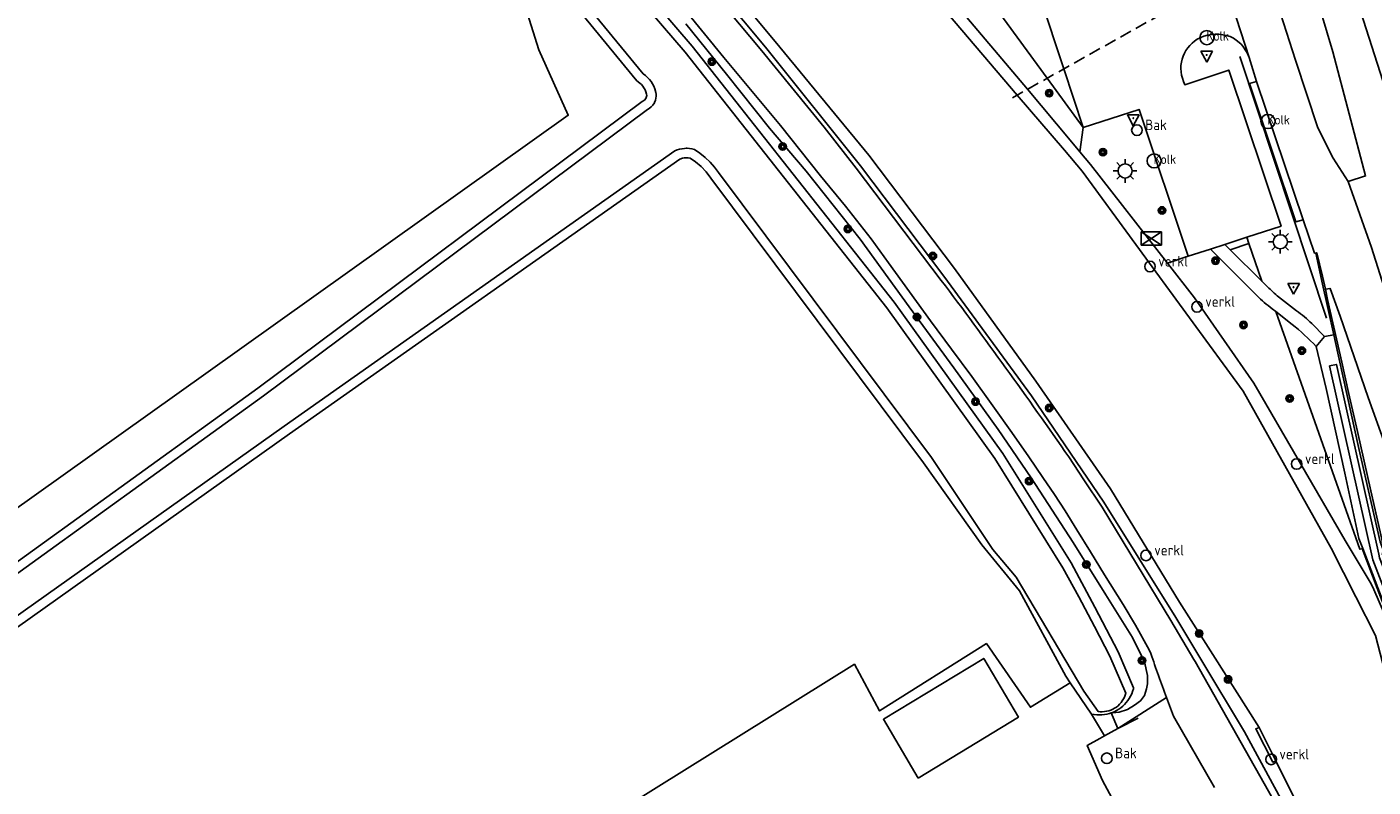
# Model space of a CAD drawing. Header units: metres. Extents: x 121613 to 124518, y 449573 to 453879.
# Tile 60 of 71: x 121725 to 121839, y 453505 to 453569. Entities that reach past the tile are written whole.
import ezdxf

# ---------------------------------------------------------------- set-up
doc = ezdxf.new("R2010")
doc.units = ezdxf.units.M
doc.header["$LTSCALE"] = 4
doc.linetypes.add('STIPPELFIJN', pattern=[0.375, 0.25, -0.125])
doc.layers.get('0').update_dxf_attribs({"linetype": 'CONTINUOUS'})
for name, color, linetype in [('G_BTD', 3, 'CONTINUOUS'), ('G_OTD', 32, 'CONTINUOUS'), ('G_OWG', 6, 'CONTINUOUS'), ('G_OWT', 6, 'CONTINUOUS'), ('G_WGD', 7, 'CONTINUOUS'), ('G_WTD', 5, 'CONTINUOUS'), ('LKWDUP', 5, 'CONTINUOUS'), ('LSHD', 3, 'CONTINUOUS'), ('LVGO', 3, 'CONTINUOUS'), ('LWGI', 7, 'CONTINUOUS'), ('PVGO', 102, 'CONTINUOUS')]:
    doc.layers.add(name, color=color, linetype=linetype)
for name, color, linetype, true_color in [('PBAK', 7, 'CONTINUOUS', 0xbd2877), ('PBRD', 7, 'CONTINUOUS', 0xbd2877), ('PKST', 7, 'CONTINUOUS', 0xbd2877), ('PPAL', 7, 'CONTINUOUS', 0xbd2877), ('PPUT', 7, 'CONTINUOUS', 0xbd2877)]:
    doc.layers.add(name, color=color, linetype=linetype, true_color=true_color)
doc.styles.add('ISO', font='ISO')
doc.linetypes.add('HAAG', pattern='A,0.25,-0.25,[151,BLOK.SHX,S=0.25,R=0,X=0,Y=0],-0.25,0.25', length=1)

# ---------------------------------------------------------------- blocks, each defined once
blk = doc.blocks.new('verklikker')
at = {"color": 0}
blk.add_circle((0, 0), 0.45, dxfattribs=at)
at = {"color": 0, "style": 'ISO'}
blk.add_attdef('VERKLIKKER', (0.7, 0), '', height=0.9, dxfattribs=at)
blk = doc.blocks.new('boom')
at = {"color": 0}
for radius in [0.315, 0.225, 0.135]:
    blk.add_circle((0, 0), radius, dxfattribs=at)
blk = doc.blocks.new('lichtmast')
at = {"color": 0}
for p, q in [((-0.6, 0), (-1, 0)), ((-0.71, 0.71), (-0.42, 0.42)), ((0, 0.6), (0, 1)), ((0.42, 0.42), (0.71, 0.71)), ((0.6, 0), (1, 0)), ((-0.42, -0.42), (-0.71, -0.71)), ((0, -0.6), (0, -1)), ((0.42, -0.42), (0.71, -0.71))]:
    blk.add_line(p, q, dxfattribs=at)
blk.add_circle((0, 0), 0.6, dxfattribs=at)
blk = doc.blocks.new('kolk')
at = {"color": 0}
blk.add_circle((0, 0), 0.6, dxfattribs=at)
at = {"color": 0, "linetype": 'Continuous', "style": 'ISO'}
blk.add_attdef('KOLK', (-0.04, -0.26), '', height=0.8, dxfattribs=at)
blk = doc.blocks.new('verkeersbord')
at = {"color": 0}
for p, q in [((0.5, 0.32), (-0.5, 0.32)), ((-0.5, 0.32), (0, -0.6)), ((0, -0.6), (0.5, 0.32))]:
    blk.add_line(p, q, dxfattribs=at)
blk = doc.blocks.new('strooikist')
at = {"color": 0}
blk.add_circle((0, 0), 0.45, dxfattribs=at)
at = {"color": 0, "style": 'ISO'}
blk.add_attdef('STROOIKIST', (0.7, 0), '', height=0.9, dxfattribs=at)
blk = doc.blocks.new('schk.dwg')
for p, q in [((0.86, 0.56), (-0.86, 0.56)), ((-0.86, 0.56), (-0.86, -0.56)), ((0.86, -0.56), (0.86, 0.56)), ((-0.86, -0.56), (0.86, -0.56))]:
    blk.add_line(p, q)
at = {"linetype": 'Continuous'}
for p, q in [((-0.86, 0.56), (0.86, -0.56)), ((-0.86, -0.56), (0.86, 0.56))]:
    blk.add_line(p, q, dxfattribs=at)
blk = doc.blocks.new('verkeersbord-pl')
at = {"linetype": 'Continuous'}
blk.add_circle((0, 0), 0.03, dxfattribs=at)

msp = doc.modelspace()

# ---------------------------------------------------------------- linework, layer by layer
at = {"layer": 'G_BTD', "linetype": 'Continuous', "transparency": 33554687}
for points in [[(121706.676, 453516.161), (121740.125, 453539.99), (121770.863, 453561.887), (121768.38, 453567.423), (121764.647, 453579.3)], [(121823.426, 453549.926), (121821.658, 453549.35)]]:
    msp.add_lwpolyline(points, dxfattribs=at)
at = {"layer": 'G_OTD', "linetype": 'Continuous', "transparency": 33554687}
for points in [[(121797.055, 453453.484), (121793.079, 453459.381), (121790.512, 453457.56), (121788.601, 453460.253), (121791.904, 453462.596), (121789.366, 453466.173), (121795.55, 453470.56), (121794.436, 453472.131), (121796.4, 453473.524), (121793.313, 453478.693), (121786.363, 453474.542), (121778.476, 453488.786), (121774.381, 453486.231), (121766.884, 453498.247), (121771.57, 453501.171), (121775.91, 453503.352), (121795.119, 453515.338), (121797.262, 453511.369), (121806.311, 453517.084), (121810.041, 453511.687), (121813.426, 453513.77)], [(121800.52, 453505.679), (121797.578, 453510.663), (121806.09, 453515.831), (121809.032, 453510.847), (121800.52, 453505.679)], [(121816.332, 453509.259), (121815.233, 453511.112)]]:
    msp.add_lwpolyline(points, dxfattribs=at)
at = {"layer": 'G_OWG', "linetype": 'Continuous', "transparency": 33554687}
for points in [[(121814.526, 453560.843), (121811.47, 453565.027), (121800.754, 453579.696)], [(121780.82, 453569.64), (121784.28, 453565.36), (121787.92, 453560.78), (121791.02, 453557.14), (121795.6, 453551.38), (121799.76, 453545.64), (121803.56, 453540.46), (121807.32, 453535.24), (121810.1, 453531.14), (121813.68, 453525.66), (121816.44, 453521.22), (121818.7, 453517.6), (121819.72, 453515.54), (121819.98, 453514.38), (121819.98, 453513.942), (121819.98, 453513.68), (121819.9, 453513.26), (121819.72, 453512.68), (121819.38, 453512.24), (121818.86, 453511.86), (121818.28, 453511.5), (121817.56, 453511.28), (121817, 453511.2), (121816.917, 453511.21)], [(121829.221, 453564.743), (121828.606, 453564.572), (121832.545, 453552.859), (121833.161, 453553.029)], [(121814.526, 453560.843), (121814.246, 453558.79)], [(121828.385, 453551.542), (121828.57, 453551.004)], [(121826.989, 453550.473), (121828.57, 453551.004)], [(121828.57, 453551.004), (121829.661, 453547.83)], [(121830.843, 453545.25), (121837.984, 453525.088), (121838.22, 453525.152)], [(121821.579, 453512.509), (121817.466, 453509.889)], [(121817.466, 453509.889), (121816.893, 453511.202)], [(121816.332, 453509.259), (121815.926, 453509.034), (121814.846, 453508.435), (121816.16, 453505.487), (121818.673, 453500.797), (121819.25, 453501.117), (121820.441, 453501.778)], [(121817.466, 453509.889), (121816.332, 453509.259)]]:
    msp.add_lwpolyline(points, dxfattribs=at)
at = {"layer": 'G_OWT', "linetype": 'Continuous', "transparency": 33554687}
for points in [[(121758.87, 453593.96), (121781.38, 453567.75), (121798.5, 453546.05), (121807.7, 453533.21), (121813.49, 453523.92), (121815.52, 453520.17), (121817.49, 453516.38), (121818.798, 453513.341), (121818.772, 453513.236), (121818.709, 453513.027), (121818.631, 453512.825), (121818.538, 453512.628), (121818.431, 453512.439), (121818.31, 453512.258), (121818.176, 453512.086), (121818.03, 453511.925), (121817.872, 453511.775), (121817.704, 453511.637), (121817.527, 453511.512), (121817.34, 453511.4), (121817.146, 453511.302), (121816.945, 453511.219), (121816.917, 453511.21)], [(121770.503, 453588.135), (121787.571, 453567.672), (121795.64, 453557.609), (121802.699, 453548.252), (121810.145, 453538.087), (121816.276, 453529.076), (121822.374, 453519.293), (121824.497, 453515.76), (121828.205, 453509.591), (121833.293, 453500.221), (121838.313, 453490.814), (121844.763, 453478.006), (121845.736, 453476.073), (121849.833, 453468.626), (121851.663, 453465.806), (121852.676, 453463.861), (121859.92, 453452.136), (121866.459, 453442.278), (121879.163, 453424.471), (121885.744, 453415.405), (121892.239, 453407.223), (121900.84, 453396.14)], [(121793.644, 453583.575), (121803.075, 453572.091), (121803.418, 453571.683), (121809.797, 453564.087), (121813.425, 453559.767), (121814.246, 453558.79)], [(121720.64, 453521.5), (121744.54, 453538.75), (121777.13, 453563.05), (121777.32, 453563.18), (121777.44, 453563.3), (121777.47, 453563.4), (121777.51, 453563.56), (121777.5, 453563.68), (121777.44, 453563.88), (121777.37, 453564.05), (121777.28, 453564.21), (121777.18, 453564.35), (121777.06, 453564.49), (121776.92, 453564.62), (121776.67, 453564.81), (121767.42, 453576.08), (121764.647, 453579.3)], [(121813.426, 453513.77), (121813.059, 453514.31), (121809.125, 453521.569), (121805.927, 453525.471), (121800.98, 453532.42), (121782.95, 453556.55), (121782.55, 453557.08), (121782.13, 453557.54), (121781.66, 453557.95), (121781.21, 453558.26), (121781.02, 453558.28), (121780.86, 453558.28), (121780.7, 453558.27), (121780.54, 453558.24), (121780.32, 453558.17), (121747.23, 453534.88), (121718.38, 453514.37)], [(121814.246, 453558.79), (121815.152, 453557.711), (121821.658, 453549.35)], [(121843.562, 453511.069), (121843.525, 453511.131), (121843.278, 453511.622), (121840.055, 453519.566), (121839.151, 453521.658), (121838.94, 453522.147), (121836.738, 453525.818), (121828.974, 453539.175), (121823.944, 453546.412), (121821.658, 453549.35)], [(121813.426, 453513.77), (121815.233, 453511.112)], [(121815.233, 453511.112), (121815.446, 453511.07), (121815.662, 453511.043), (121815.88, 453511.033), (121816.097, 453511.039), (121816.313, 453511.06), (121816.528, 453511.097), (121816.739, 453511.15), (121816.893, 453511.202)], [(121816.917, 453511.21), (121816.888, 453511.213), (121816.893, 453511.202)], [(121829.435, 453509.981), (121829.145, 453509.856), (121830.59, 453507.032), (121830.84, 453507.131)]]:
    msp.add_lwpolyline(points, dxfattribs=at)
at = {"layer": 'G_WGD', "linetype": 'Continuous', "transparency": 33554687}
for points in [[(121819.205, 453607.25), (121825.148, 453589.542), (121832.515, 453566.569), (121834.402, 453560.834), (121835.709, 453558.236), (121836.997, 453556.272)], [(121836.997, 453556.272), (121838.468, 453556.743), (121835.672, 453567.254), (121833.277, 453575.338), (121827.053, 453594.069), (121823.299, 453605.521)], [(121828.518, 453600.442), (121834.706, 453581.139), (121840.17, 453564.003)], [(121770.087, 453587.908), (121787.283, 453567.351), (121792.567, 453560.868), (121795.267, 453557.411), (121802.491, 453547.885)], [(121814.526, 453560.843), (121812.881, 453565.819), (121806.893, 453583.928)], [(121824.927, 453577.971), (121826.45, 453573.441), (121828.601, 453566.794)], [(121780.78, 453570.8), (121784.06, 453566.78), (121788.86, 453561.02), (121792.24, 453556.74), (121794.36, 453554.18), (121796.54, 453551.4), (121798.02, 453549.36), (121799.78, 453546.92), (121801.58, 453544.46), (121803.36, 453542.04), (121805.08, 453539.72), (121806.86, 453537.24), (121808.48, 453534.98), (121809.92, 453532.92), (121811.1, 453531.16), (121812.08, 453529.74), (121813, 453528.34), (121813.98, 453526.72), (121815.14, 453524.86), (121816.32, 453522.92), (121817.92, 453520.4), (121818.96, 453518.66), (121820.1, 453516.56), (121820.25, 453516.235)], [(121827.272, 453568.422), (121827.601, 453568.183), (121827.9, 453567.92), (121828.054, 453567.74), (121828.367, 453567.27), (121828.502, 453566.994), (121828.601, 453566.794)], [(121828.601, 453566.794), (121829.221, 453564.743)], [(121828.385, 453551.542), (121831.291, 453552.489), (121826.866, 453565.72), (121823.133, 453564.475), (121823.031, 453564.762)], [(121829.221, 453564.743), (121833.161, 453553.029)], [(121814.526, 453560.843), (121819.253, 453562.378), (121823.426, 453549.926)], [(121844.414, 453533.432), (121838.957, 453550.67), (121836.997, 453556.272)], [(121833.161, 453553.029), (121834.139, 453550.183)], [(121826.522, 453550.935), (121828.385, 453551.542)], [(121823.426, 453549.926), (121825.318, 453550.543)], [(121825.318, 453550.543), (121826.522, 453550.935)], [(121825.318, 453550.543), (121829.235, 453546.596)], [(121826.522, 453550.935), (121826.989, 453550.473)], [(121826.989, 453550.473), (121829.661, 453547.83)], [(121834.139, 453550.183), (121834.231, 453550.206)], [(121834.231, 453550.206), (121834.316, 453550.227), (121834.804, 453548.251), (121835.053, 453547.131)], [(121834.231, 453550.206), (121834.82, 453547.569), (121835.76, 453543.27)], [(121829.661, 453547.83), (121830.145, 453547.351)], [(121848.663, 453510.96), (121847.23, 453514.441), (121844.433, 453521.855), (121843.835, 453523.542), (121841.574, 453529.927), (121838.667, 453537.949), (121836.294, 453544.85), (121835.453, 453547.206), (121835.053, 453547.131)], [(121845.245, 453511.728), (121845.143, 453512.004), (121843.559, 453516.153), (121841.65, 453521.162), (121841.089, 453522.626), (121840.491, 453524.202), (121839.869, 453525.756), (121839.829, 453525.931), (121838.898, 453530.048), (121837.764, 453535.06), (121837.026, 453538.389), (121836.454, 453540.941), (121835.999, 453542.931), (121835.243, 453546.272), (121835.053, 453547.131)], [(121831.081, 453546.483), (121832.615, 453545.3)], [(121830.843, 453545.25), (121830.546, 453545.486)], [(121832.224, 453544.148), (121830.843, 453545.25)], [(121833.891, 453544.226), (121834.992, 453543.124)], [(121834.992, 453543.124), (121834.272, 453542.264)], [(121834.992, 453543.124), (121835.76, 453543.27)], [(121835.76, 453543.27), (121835.845, 453542.883), (121836.891, 453538.112), (121837.887, 453533.616), (121838.931, 453529.043), (121839.698, 453525.725), (121840.024, 453524.816), (121839.875, 453524.721), (121840.848, 453522.209), (121842.466, 453518.003), (121844.889, 453511.753), (121844.966, 453511.621)], [(121834.272, 453542.264), (121835.119, 453538.73), (121836.69, 453531.549), (121837.899, 453525.988), (121838.22, 453525.152)], [(121844.557, 453511.59), (121840.476, 453522.191), (121839.643, 453524.356), (121839.595, 453524.67), (121835.988, 453540.752), (121835.41, 453540.632), (121839.082, 453524.187), (121839.933, 453521.972), (121842.444, 453515.433), (121842.856, 453515.572), (121843.097, 453514.994), (121842.656, 453514.836), (121843.971, 453511.373), (121844.557, 453511.59)], [(121813.301, 453532.913), (121814.585, 453530.972), (121816.126, 453528.644), (121821.954, 453519.055), (121823.913, 453515.742), (121824.013, 453515.565), (121830.243, 453504.566), (121831.357, 453502.531)], [(121843.623, 453511.106), (121839.509, 453521.802), (121838.22, 453525.152)], [(121825.643, 453504.871), (121822.163, 453510.927), (121821.579, 453512.509)]]:
    msp.add_lwpolyline(points, dxfattribs=at)
for points in [[(121824.449, 453568.458, -0.0301313), (121824.759, 453568.58)], [(121824.759, 453568.58, -0.2012337), (121827.272, 453568.422)], [(121823.031, 453564.762, -0.4064725), (121824.449, 453568.458)], [(121802.491, 453547.885, -0.0092287), (121813.301, 453532.913)], [(121830.145, 453547.351, 0.0198441), (121831.081, 453546.483)], [(121829.235, 453546.596, 0.034219), (121830.546, 453545.486)], [(121832.615, 453545.3, -0.0508349), (121833.891, 453544.226)], [(121834.272, 453542.264, 0.0457411), (121832.224, 453544.148)], [(121821.579, 453512.509, -0.0039111), (121820.25, 453516.235)]]:
    msp.add_lwpolyline(points, format="xyb", dxfattribs=at)
at = {"layer": 'G_WTD', "linetype": 'Continuous', "transparency": 33554687}
for points in [[(121782.436, 453594.775), (121793.982, 453581.117), (121802.449, 453571.196), (121808.93, 453563.601), (121812.921, 453558.924), (121814.443, 453557.141), (121828.087, 453538.491), (121835.548, 453525.18), (121837.637, 453521.048), (121839.292, 453517.774), (121840.283, 453513.951)], [(121758.26, 453593.44), (121780.77, 453567.24), (121797.86, 453545.57), (121807.03, 453532.77), (121812.8, 453523.52), (121814.15, 453521.04), (121815.48, 453518.54), (121816.77, 453516.03), (121818.124, 453512.881), (121818.078, 453512.722), (121818.012, 453512.552), (121817.931, 453512.388), (121817.836, 453512.231), (121817.728, 453512.084), (121817.608, 453511.946), (121817.476, 453511.82), (121817.333, 453511.705), (121817.181, 453511.604), (121817.021, 453511.516), (121816.853, 453511.442), (121816.68, 453511.384), (121816.503, 453511.341), (121816.322, 453511.313), (121816.139, 453511.301), (121815.957, 453511.306), (121815.775, 453511.326), (121814.56, 453513.053), (121808.835, 453522.711), (121806.852, 453525.077), (121801.65, 453532.87), (121783.59, 453557.02), (121783.26, 453557.48), (121782.88, 453557.92), (121782.48, 453558.31), (121782.03, 453558.67), (121781.56, 453558.99), (121781.35, 453559.04), (121781.14, 453559.07), (121780.93, 453559.09), (121780.865, 453559.087), (121780.72, 453559.08), (121780.51, 453559.05), (121780.3, 453559.01), (121780.09, 453558.95), (121779.9, 453558.86), (121746.77, 453535.53), (121717.9, 453515.02)], [(121771.376, 453588.612), (121788.407, 453568.145), (121796.341, 453558.506), (121803.602, 453548.885), (121810.49, 453539.349), (121816.831, 453530.214), (121822.684, 453520.589), (121825.5, 453516.164), (121829.435, 453509.981)], [(121721.12, 453520.86), (121745.02, 453538.1), (121777.57, 453562.37), (121777.72, 453562.46), (121777.89, 453562.6), (121778.03, 453562.75), (121778.163, 453562.949), (121778.17, 453562.96), (121778.25, 453563.17), (121778.29, 453563.33), (121778.31, 453563.51), (121778.31, 453563.67), (121778.29, 453563.82), (121778.2, 453564.12), (121778.12, 453564.34), (121778.01, 453564.54), (121777.89, 453564.74), (121777.74, 453564.93), (121777.59, 453565.1), (121777.41, 453565.25), (121777.22, 453565.39), (121768.04, 453576.59)], [(121830.84, 453507.131), (121829.435, 453509.981)], [(121830.84, 453507.131), (121834.08, 453500.644), (121839.241, 453491.08), (121845.613, 453478.452), (121846.858, 453475.985), (121850.717, 453469.206), (121850.804, 453469.053), (121852.386, 453466.273), (121852.425, 453466.206), (121853.455, 453464.396), (121860.677, 453452.991), (121867.179, 453443.242), (121879.606, 453425.537), (121886.773, 453415.929), (121893.099, 453407.863), (121901.675, 453396.812), (121906.861, 453390.609), (121912.246, 453384.223), (121917.103, 453378.226), (121922.301, 453372.171), (121927.665, 453366.327), (121932.415, 453360.676), (121936.974, 453355.416), (121940.563, 453351.523)]]:
    msp.add_lwpolyline(points, dxfattribs=at)
at = {"layer": 'LKWDUP', "linetype": 'STIPPELFIJN', "lineweight": -3, "transparency": 33554687}
msp.add_lwpolyline([(121808.527, 453563.374), (121851.958, 453587.769)], dxfattribs=at)
at = {"layer": 'LSHD', "linetype": 'Continuous', "lineweight": -3, "transparency": 33554687}
msp.add_lwpolyline([(121838.16, 453525.136), (121839.447, 453521.776), (121843.444, 453511.342), (121843.525, 453511.131)], dxfattribs=at)
at = {"layer": 'LVGO', "linetype": 'HAAG', "transparency": 33554687}
for points in [[(121817.466, 453509.889), (121819.182, 453510.755)], [(121815.926, 453509.034), (121814.846, 453508.435), (121816.16, 453505.487)]]:
    msp.add_lwpolyline(points, dxfattribs=at)
at = {"layer": 'LWGI', "transparency": 33554687}
msp.add_lwpolyline([(121835.149, 453544.684), (121827.791, 453566.87)], dxfattribs=at)

# ---------------------------------------------------------------- block references
at = {"layer": 'PBAK', "transparency": 33554687}
for p in [(121819.076, 453560.624), (121816.524, 453507.357)]:
    msp.add_blockref('strooikist', p, dxfattribs=at).add_auto_attribs({'STROOIKIST': 'Bak'})
at = {"layer": 'PBRD', "transparency": 33554687}
for p in [(121824.989, 453567.002), (121818.768, 453561.602), (121832.356, 453547.307)]:
    msp.add_blockref('verkeersbord', p, dxfattribs=at)
for p in [(121820.183, 453549.058), (121824.168, 453545.643), (121832.619, 453532.316), (121819.846, 453524.561), (121830.452, 453507.265)]:
    msp.add_blockref('verklikker', p, dxfattribs=at).add_auto_attribs({'VERKLIKKER': 'verkl '})
at = {"layer": 'PKST', "transparency": 33554687}
msp.add_blockref('schk.dwg', (121820.285, 453551.438), dxfattribs=at)
at = {"layer": 'PPAL', "transparency": 33554687}
for name, p in [('verkeersbord-pl', (121824.989, 453567.002)), ('verkeersbord-pl', (121818.772, 453561.636)), ('lichtmast', (121818.074, 453557.164)), ('lichtmast', (121831.228, 453551.158)), ('verkeersbord-pl', (121832.356, 453547.307))]:
    msp.add_blockref(name, p, dxfattribs=at)
at = {"layer": 'PPUT', "transparency": 33554687}
for p in [(121825.007, 453568.468), (121830.183, 453561.359), (121820.533, 453558.018)]:
    msp.add_blockref('kolk', p, dxfattribs=at).add_auto_attribs({'KOLK': 'Kolk'})
at = {"layer": 'PVGO', "transparency": 33554687}
for p in [(121783.034, 453566.438), (121811.636, 453563.761), (121789.041, 453559.232), (121816.194, 453558.754), (121821.202, 453553.819), (121794.571, 453552.246), (121801.78, 453549.95), (121825.735, 453549.552), (121800.429, 453544.781), (121828.117, 453544.105), (121833.066, 453541.927), (121805.386, 453537.607), (121832.028, 453537.867), (121811.644, 453537.066), (121809.931, 453530.862), (121814.787, 453523.787), (121824.351, 453517.939), (121819.508, 453515.653), (121826.804, 453514.047)]:
    msp.add_blockref('boom', p, dxfattribs=at)

doc.saveas('drawing.dxf')
